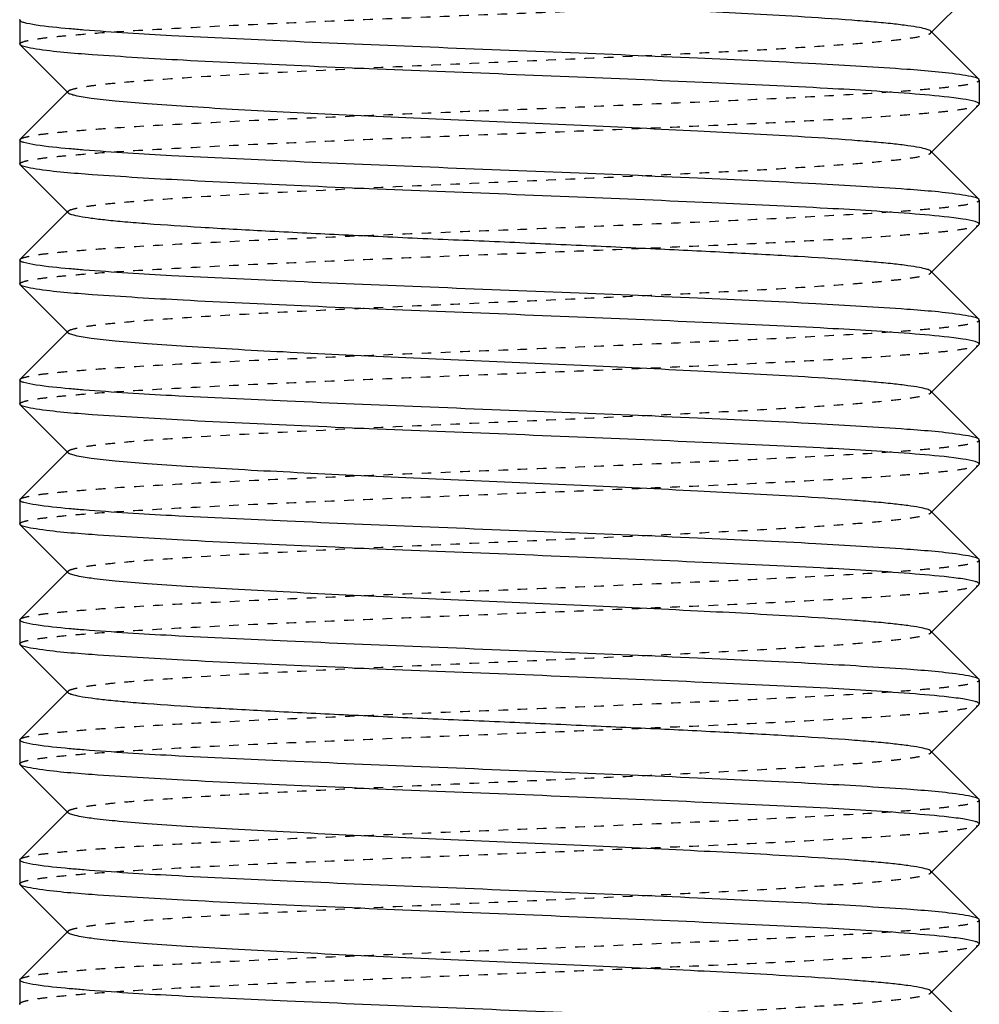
# Model space of a CAD drawing. Header units: millimetres. Extents: x -24622 to 2314, y -1603 to 2287.
# Tile 132 of 236: x 46 to 56, y 841 to 851. Entities that reach past the tile are written whole.
import ezdxf

# ---------------------------------------------------------------- set-up
doc = ezdxf.new("R2010")
doc.units = ezdxf.units.MM
doc.linetypes.add('HIDDEN', pattern=[0.2, 0.1, -0.1])
doc.layers.add('02___PRT_ALL_AXES', color=7, linetype='Continuous')
doc.layers.add('DEFAULT_2', color=8, linetype='HIDDEN')

msp = doc.modelspace()

# ---------------------------------------------------------------- linework, layer by layer
at = {"color": 7, "linetype": 'Continuous'}
for p, q in [((56.02, 851.329), (55.519, 850.828)), ((46.024, 850.962), (46.024, 850.712)), ((55.519, 850.846), (56.02, 850.345)), ((46.028, 850.704), (46.024, 850.712)), ((46.528, 850.203), (46.028, 850.704)), ((56.024, 850.337), (56.02, 850.345)), ((56.024, 850.337), (56.024, 850.087)), ((46.028, 849.72), (46.528, 850.221)), ((56.02, 850.079), (55.519, 849.578)), ((46.024, 849.712), (46.024, 849.462)), ((55.519, 849.596), (56.02, 849.095)), ((46.028, 849.454), (46.024, 849.462)), ((46.528, 848.953), (46.028, 849.454)), ((56.024, 849.087), (56.02, 849.095)), ((56.024, 849.087), (56.024, 848.837)), ((46.028, 848.47), (46.528, 848.971)), ((56.02, 848.829), (55.519, 848.328)), ((46.024, 848.462), (46.024, 848.212)), ((55.519, 848.346), (56.02, 847.845)), ((46.028, 848.204), (46.024, 848.212)), ((46.528, 847.703), (46.028, 848.204)), ((56.024, 847.837), (56.02, 847.845)), ((56.024, 847.837), (56.024, 847.587)), ((46.028, 847.22), (46.528, 847.721)), ((56.02, 847.579), (55.519, 847.078)), ((46.024, 847.212), (46.024, 846.962)), ((55.519, 847.096), (56.02, 846.595)), ((46.028, 846.954), (46.024, 846.962)), ((46.528, 846.453), (46.028, 846.954)), ((56.024, 846.587), (56.02, 846.595)), ((56.024, 846.587), (56.024, 846.337)), ((46.028, 845.97), (46.528, 846.471)), ((56.02, 846.329), (55.519, 845.828)), ((46.024, 845.962), (46.024, 845.712)), ((55.519, 845.846), (56.02, 845.345)), ((46.028, 845.704), (46.024, 845.712)), ((46.528, 845.203), (46.028, 845.704)), ((56.024, 845.337), (56.02, 845.345)), ((56.024, 845.337), (56.024, 845.087)), ((46.028, 844.72), (46.528, 845.221)), ((56.02, 845.079), (55.519, 844.578)), ((46.024, 844.712), (46.024, 844.462)), ((55.519, 844.596), (56.02, 844.095)), ((46.028, 844.454), (46.024, 844.462)), ((46.528, 843.953), (46.028, 844.454)), ((56.024, 844.087), (56.02, 844.095)), ((56.024, 844.087), (56.024, 843.837)), ((46.028, 843.47), (46.528, 843.971)), ((56.02, 843.829), (55.519, 843.328)), ((46.024, 843.462), (46.024, 843.212)), ((55.519, 843.346), (56.02, 842.845)), ((46.028, 843.204), (46.024, 843.212)), ((46.528, 842.703), (46.028, 843.204)), ((56.024, 842.837), (56.02, 842.845)), ((56.024, 842.837), (56.024, 842.587)), ((46.028, 842.22), (46.528, 842.721)), ((56.02, 842.579), (55.519, 842.078)), ((46.024, 842.212), (46.024, 841.962)), ((55.519, 842.096), (56.02, 841.595)), ((46.028, 841.954), (46.024, 841.962)), ((46.528, 841.453), (46.028, 841.954)), ((56.024, 841.587), (56.02, 841.595)), ((56.024, 841.587), (56.024, 841.337)), ((46.028, 840.97), (46.528, 841.471)), ((56.02, 841.329), (55.519, 840.828)), ((46.024, 840.962), (46.024, 840.712)), ((55.519, 840.846), (56.02, 840.345)), ((46.028, 840.704), (46.024, 840.712))]:
    msp.add_line(p, q, dxfattribs=at)
for points, start_tangent, end_tangent in [([(55.519, 850.846), (55.48, 850.865), (55.4, 850.884), (55.28, 850.903), (55.122, 850.922), (54.926, 850.941), (54.695, 850.96), (54.135, 850.998), (53.09, 851.055), (51.877, 851.112), (50.595, 851.168), (49.348, 851.225), (48.769, 851.254), (48.237, 851.282), (47.761, 851.311), (47.353, 851.339), (47.019, 851.368), (46.767, 851.396), (46.603, 851.425), (46.554, 851.439), (46.528, 851.453)], (-0.708262, 0.70595), (-0.707572, 0.706641)), ([(46.194, 850.91), (46.067, 850.936), (46.035, 850.949), (46.024, 850.962)], (-0.988371, 0.152064), (0, 1)), ([(46.694, 850.858), (46.54, 850.871), (46.194, 850.91)], (-0.99685, 0.079313), (-0.988371, 0.152064)), ([(55.853, 850.389), (55.27, 850.448), (54.321, 850.506), (53.087, 850.565), (51.676, 850.623), (50.209, 850.682), (48.812, 850.741), (47.606, 850.799), (46.694, 850.858)], (-0.988371, 0.152064), (-0.99685, 0.079313)), ([(46.194, 850.66), (46.081, 850.682), (46.028, 850.704)], (-0.988371, 0.152064), (-0.709309, 0.704897)), ([(55.354, 850.191), (54.442, 850.25), (53.235, 850.308), (51.838, 850.367), (50.371, 850.426), (48.96, 850.484), (47.727, 850.543), (46.778, 850.601), (46.194, 850.66)], (-0.99685, 0.079313), (-0.988371, 0.152064)), ([(56.02, 850.345), (55.967, 850.367), (55.853, 850.389)], (-0.709308, 0.704898), (-0.988371, 0.152064)), ([(55.519, 849.596), (55.48, 849.615), (55.4, 849.634), (55.28, 849.653), (55.122, 849.672), (54.926, 849.691), (54.695, 849.71), (54.135, 849.748), (53.09, 849.805), (51.877, 849.862), (50.595, 849.918), (49.348, 849.975), (48.769, 850.004), (48.237, 850.032), (47.761, 850.061), (47.353, 850.089), (47.019, 850.118), (46.767, 850.146), (46.603, 850.175), (46.554, 850.189), (46.528, 850.203)], (-0.705586, 0.708625), (-0.705534, 0.708676)), ([(55.853, 850.139), (55.758, 850.152), (55.354, 850.191)], (-0.988371, 0.152064), (-0.99685, 0.079313)), ([(56.024, 850.087), (56.013, 850.1), (55.981, 850.113), (55.853, 850.139)], (0, 1), (-0.988371, 0.152064)), ([(46.194, 849.66), (46.067, 849.686), (46.035, 849.699), (46.024, 849.712)], (-0.988371, 0.152064), (0, 1)), ([(46.694, 849.608), (46.54, 849.621), (46.194, 849.66)], (-0.99685, 0.079313), (-0.988371, 0.152064)), ([(55.853, 849.139), (55.27, 849.198), (54.321, 849.256), (53.087, 849.315), (51.676, 849.373), (50.209, 849.432), (48.812, 849.491), (47.606, 849.549), (46.694, 849.608)], (-0.988371, 0.152064), (-0.99685, 0.079313)), ([(46.194, 849.41), (46.081, 849.432), (46.028, 849.454)], (-0.988371, 0.152064), (-0.709309, 0.704897)), ([(55.354, 848.941), (54.442, 849), (53.235, 849.058), (51.838, 849.117), (50.371, 849.176), (48.96, 849.234), (47.727, 849.293), (46.778, 849.351), (46.194, 849.41)], (-0.99685, 0.079313), (-0.988371, 0.152064)), ([(56.02, 849.095), (55.967, 849.117), (55.853, 849.139)], (-0.709308, 0.704898), (-0.988371, 0.152064)), ([(55.519, 848.346), (55.48, 848.365), (55.4, 848.384), (55.28, 848.403), (55.122, 848.422), (54.926, 848.441), (54.695, 848.46), (54.134, 848.498), (53.461, 848.536), (52.7, 848.574), (51.877, 848.612), (51.024, 848.65), (50.17, 848.687), (49.348, 848.725), (48.586, 848.763), (47.913, 848.801), (47.353, 848.839), (47.121, 848.858), (46.926, 848.877), (46.767, 848.896), (46.648, 848.915), (46.568, 848.934), (46.528, 848.953)], (-0.70985, 0.704353), (-0.707572, 0.706641)), ([(55.853, 848.889), (55.758, 848.902), (55.354, 848.941)], (-0.988371, 0.152064), (-0.99685, 0.079313)), ([(56.024, 848.837), (56.013, 848.85), (55.981, 848.863), (55.853, 848.889)], (0, 1), (-0.988371, 0.152064)), ([(46.194, 848.41), (46.067, 848.436), (46.035, 848.449), (46.024, 848.462)], (-0.988371, 0.152064), (0, 1)), ([(46.694, 848.358), (46.54, 848.371), (46.194, 848.41)], (-0.99685, 0.079313), (-0.988371, 0.152064)), ([(55.853, 847.889), (55.27, 847.948), (54.321, 848.006), (53.087, 848.065), (51.676, 848.123), (50.209, 848.182), (48.812, 848.241), (47.606, 848.299), (46.694, 848.358)], (-0.988371, 0.152064), (-0.99685, 0.079313)), ([(46.194, 848.16), (46.081, 848.182), (46.028, 848.204)], (-0.988371, 0.152064), (-0.709309, 0.704897)), ([(55.354, 847.691), (54.442, 847.75), (53.235, 847.808), (51.838, 847.867), (50.371, 847.926), (48.96, 847.984), (47.727, 848.043), (46.778, 848.101), (46.194, 848.16)], (-0.99685, 0.079313), (-0.988371, 0.152064)), ([(56.02, 847.845), (55.967, 847.867), (55.853, 847.889)], (-0.709308, 0.704898), (-0.988371, 0.152064)), ([(55.519, 847.096), (55.48, 847.115), (55.4, 847.134), (55.28, 847.153), (55.122, 847.172), (54.926, 847.191), (54.695, 847.21), (54.135, 847.248), (53.09, 847.305), (51.877, 847.362), (50.595, 847.418), (49.348, 847.475), (48.769, 847.504), (48.237, 847.532), (47.761, 847.561), (47.353, 847.589), (47.019, 847.618), (46.767, 847.646), (46.603, 847.675), (46.554, 847.689), (46.528, 847.703)], (-0.705586, 0.708625), (-0.705534, 0.708676)), ([(55.853, 847.639), (55.758, 847.652), (55.354, 847.691)], (-0.988371, 0.152064), (-0.99685, 0.079313)), ([(56.024, 847.587), (56.013, 847.6), (55.981, 847.613), (55.853, 847.639)], (0, 1), (-0.988371, 0.152064)), ([(46.194, 847.16), (46.067, 847.186), (46.035, 847.199), (46.024, 847.212)], (-0.988371, 0.152064), (0, 1)), ([(46.694, 847.108), (46.54, 847.121), (46.194, 847.16)], (-0.99685, 0.079313), (-0.988371, 0.152064)), ([(55.853, 846.639), (55.27, 846.698), (54.321, 846.756), (53.087, 846.815), (51.676, 846.873), (50.209, 846.932), (48.812, 846.991), (47.606, 847.049), (46.694, 847.108)], (-0.988371, 0.152064), (-0.99685, 0.079313)), ([(46.194, 846.91), (46.081, 846.932), (46.028, 846.954)], (-0.988371, 0.152064), (-0.709309, 0.704897)), ([(55.354, 846.441), (54.442, 846.5), (53.235, 846.558), (51.838, 846.617), (50.371, 846.676), (48.96, 846.734), (47.727, 846.793), (46.778, 846.851), (46.194, 846.91)], (-0.99685, 0.079313), (-0.988371, 0.152064)), ([(56.02, 846.595), (55.967, 846.617), (55.853, 846.639)], (-0.709308, 0.704898), (-0.988371, 0.152064)), ([(55.519, 845.846), (55.48, 845.865), (55.4, 845.884), (55.28, 845.903), (55.122, 845.922), (54.926, 845.941), (54.695, 845.96), (54.135, 845.998), (53.09, 846.055), (51.877, 846.112), (50.595, 846.168), (49.348, 846.225), (48.769, 846.254), (48.237, 846.282), (47.761, 846.311), (47.353, 846.339), (47.019, 846.368), (46.767, 846.396), (46.603, 846.425), (46.554, 846.439), (46.528, 846.453)], (-0.708262, 0.70595), (-0.707572, 0.706641)), ([(55.853, 846.389), (55.758, 846.402), (55.354, 846.441)], (-0.988371, 0.152064), (-0.99685, 0.079313)), ([(56.024, 846.337), (56.013, 846.35), (55.981, 846.363), (55.853, 846.389)], (0, 1), (-0.988371, 0.152064)), ([(46.194, 845.91), (46.067, 845.936), (46.035, 845.949), (46.024, 845.962)], (-0.988371, 0.152064), (0, 1)), ([(46.694, 845.858), (46.54, 845.871), (46.194, 845.91)], (-0.99685, 0.079313), (-0.988371, 0.152064)), ([(55.853, 845.389), (55.27, 845.448), (54.321, 845.506), (53.087, 845.565), (51.676, 845.623), (50.209, 845.682), (48.812, 845.741), (47.606, 845.799), (46.694, 845.858)], (-0.988371, 0.152064), (-0.99685, 0.079313)), ([(46.194, 845.66), (46.081, 845.682), (46.028, 845.704)], (-0.988371, 0.152064), (-0.709309, 0.704897)), ([(55.354, 845.191), (54.442, 845.25), (53.235, 845.308), (51.838, 845.367), (50.371, 845.426), (48.96, 845.484), (47.727, 845.543), (46.778, 845.601), (46.194, 845.66)], (-0.99685, 0.079313), (-0.988371, 0.152064)), ([(56.02, 845.345), (55.967, 845.367), (55.853, 845.389)], (-0.709308, 0.704898), (-0.988371, 0.152064)), ([(55.519, 844.596), (55.48, 844.615), (55.4, 844.634), (55.28, 844.653), (55.122, 844.672), (54.926, 844.691), (54.695, 844.71), (54.135, 844.748), (53.09, 844.805), (51.877, 844.862), (50.595, 844.918), (49.348, 844.975), (48.769, 845.004), (48.237, 845.032), (47.761, 845.061), (47.353, 845.089), (47.019, 845.118), (46.767, 845.146), (46.603, 845.175), (46.554, 845.189), (46.528, 845.203)], (-0.705586, 0.708625), (-0.705534, 0.708676)), ([(55.853, 845.139), (55.758, 845.152), (55.354, 845.191)], (-0.988371, 0.152064), (-0.99685, 0.079313)), ([(56.024, 845.087), (56.013, 845.1), (55.981, 845.113), (55.853, 845.139)], (0, 1), (-0.988371, 0.152064)), ([(46.194, 844.66), (46.067, 844.686), (46.035, 844.699), (46.024, 844.712)], (-0.988371, 0.152064), (0, 1)), ([(46.694, 844.608), (46.54, 844.621), (46.194, 844.66)], (-0.99685, 0.079313), (-0.988371, 0.152064)), ([(55.853, 844.139), (55.27, 844.198), (54.321, 844.256), (53.087, 844.315), (51.676, 844.373), (50.209, 844.432), (48.812, 844.491), (47.606, 844.549), (46.694, 844.608)], (-0.988371, 0.152064), (-0.99685, 0.079313)), ([(46.194, 844.41), (46.081, 844.432), (46.028, 844.454)], (-0.988371, 0.152064), (-0.709309, 0.704897)), ([(55.354, 843.941), (54.442, 844), (53.235, 844.058), (51.838, 844.117), (50.371, 844.176), (48.96, 844.234), (47.727, 844.293), (46.778, 844.351), (46.194, 844.41)], (-0.99685, 0.079313), (-0.988371, 0.152064)), ([(56.02, 844.095), (55.967, 844.117), (55.853, 844.139)], (-0.709308, 0.704898), (-0.988371, 0.152064)), ([(55.519, 843.346), (55.48, 843.365), (55.4, 843.384), (55.28, 843.403), (55.122, 843.422), (54.926, 843.441), (54.695, 843.46), (54.134, 843.498), (53.461, 843.536), (52.7, 843.574), (51.877, 843.612), (51.024, 843.65), (50.17, 843.687), (49.348, 843.725), (48.586, 843.763), (47.913, 843.801), (47.353, 843.839), (47.121, 843.858), (46.926, 843.877), (46.767, 843.896), (46.648, 843.915), (46.568, 843.934), (46.528, 843.953)], (-0.70985, 0.704353), (-0.707572, 0.706641)), ([(55.853, 843.889), (55.758, 843.902), (55.354, 843.941)], (-0.988371, 0.152064), (-0.99685, 0.079313)), ([(56.024, 843.837), (56.013, 843.85), (55.981, 843.863), (55.853, 843.889)], (0, 1), (-0.988371, 0.152064)), ([(46.194, 843.41), (46.067, 843.436), (46.035, 843.449), (46.024, 843.462)], (-0.988371, 0.152064), (0, 1)), ([(46.694, 843.358), (46.54, 843.371), (46.194, 843.41)], (-0.99685, 0.079313), (-0.988371, 0.152064)), ([(55.853, 842.889), (55.27, 842.948), (54.321, 843.006), (53.087, 843.065), (51.676, 843.123), (50.209, 843.182), (48.812, 843.241), (47.606, 843.299), (46.694, 843.358)], (-0.988371, 0.152064), (-0.99685, 0.079313)), ([(46.194, 843.16), (46.081, 843.182), (46.028, 843.204)], (-0.988371, 0.152064), (-0.709309, 0.704897)), ([(55.354, 842.691), (54.442, 842.75), (53.235, 842.808), (51.838, 842.867), (50.371, 842.926), (48.96, 842.984), (47.727, 843.043), (46.778, 843.101), (46.194, 843.16)], (-0.99685, 0.079313), (-0.988371, 0.152064)), ([(56.02, 842.845), (55.967, 842.867), (55.853, 842.889)], (-0.709308, 0.704898), (-0.988371, 0.152064)), ([(55.519, 842.096), (55.48, 842.115), (55.4, 842.134), (55.28, 842.153), (55.122, 842.172), (54.926, 842.191), (54.695, 842.21), (54.135, 842.248), (53.09, 842.305), (51.877, 842.362), (50.595, 842.418), (49.348, 842.475), (48.769, 842.504), (48.237, 842.532), (47.761, 842.561), (47.353, 842.589), (47.019, 842.618), (46.767, 842.646), (46.603, 842.675), (46.554, 842.689), (46.528, 842.703)], (-0.705586, 0.708625), (-0.705534, 0.708676)), ([(55.853, 842.639), (55.758, 842.652), (55.354, 842.691)], (-0.988371, 0.152064), (-0.99685, 0.079313)), ([(56.024, 842.587), (56.013, 842.6), (55.981, 842.613), (55.853, 842.639)], (0, 1), (-0.988371, 0.152064)), ([(46.194, 842.16), (46.067, 842.186), (46.035, 842.199), (46.024, 842.212)], (-0.988371, 0.152064), (0, 1)), ([(46.694, 842.108), (46.54, 842.121), (46.194, 842.16)], (-0.99685, 0.079313), (-0.988371, 0.152064)), ([(55.853, 841.639), (55.27, 841.698), (54.321, 841.756), (53.087, 841.815), (51.676, 841.873), (50.209, 841.932), (48.812, 841.991), (47.606, 842.049), (46.694, 842.108)], (-0.988371, 0.152064), (-0.99685, 0.079313)), ([(46.194, 841.91), (46.081, 841.932), (46.028, 841.954)], (-0.988371, 0.152064), (-0.709309, 0.704897)), ([(55.354, 841.441), (54.442, 841.5), (53.235, 841.558), (51.838, 841.617), (50.371, 841.676), (48.96, 841.734), (47.727, 841.793), (46.778, 841.851), (46.194, 841.91)], (-0.99685, 0.079313), (-0.988371, 0.152064)), ([(56.02, 841.595), (55.967, 841.617), (55.853, 841.639)], (-0.709308, 0.704898), (-0.988371, 0.152064)), ([(55.519, 840.846), (55.48, 840.865), (55.4, 840.884), (55.28, 840.903), (55.122, 840.922), (54.926, 840.941), (54.695, 840.96), (54.135, 840.998), (53.09, 841.055), (51.877, 841.112), (50.595, 841.168), (49.348, 841.225), (48.769, 841.254), (48.237, 841.282), (47.761, 841.311), (47.353, 841.339), (47.019, 841.368), (46.767, 841.396), (46.603, 841.425), (46.554, 841.439), (46.528, 841.453)], (-0.708262, 0.70595), (-0.707572, 0.706641)), ([(55.853, 841.389), (55.758, 841.402), (55.354, 841.441)], (-0.988371, 0.152064), (-0.99685, 0.079313)), ([(56.024, 841.337), (56.013, 841.35), (55.981, 841.363), (55.853, 841.389)], (0, 1), (-0.988371, 0.152064)), ([(46.194, 840.91), (46.067, 840.936), (46.035, 840.949), (46.024, 840.962)], (-0.988371, 0.152064), (0, 1)), ([(46.694, 840.858), (46.54, 840.871), (46.194, 840.91)], (-0.99685, 0.079313), (-0.988371, 0.152064)), ([(55.853, 840.389), (55.27, 840.448), (54.321, 840.506), (53.087, 840.565), (51.676, 840.623), (50.209, 840.682), (48.812, 840.741), (47.606, 840.799), (46.694, 840.858)], (-0.988371, 0.152064), (-0.99685, 0.079313))]:
    msp.add_spline(points, degree=3, dxfattribs=dict(at, start_tangent=start_tangent, end_tangent=end_tangent))
at = {"layer": '02___PRT_ALL_AXES', "color": 7, "linetype": 'Continuous'}
for p, q in [((46.024, 850.962), (46.024, 850.712)), ((56.024, 850.337), (56.024, 850.087)), ((46.024, 849.712), (46.024, 849.462)), ((56.024, 849.087), (56.024, 848.837)), ((46.024, 848.462), (46.024, 848.212)), ((56.024, 847.837), (56.024, 847.587)), ((46.024, 847.212), (46.024, 846.962)), ((56.024, 846.587), (56.024, 846.337)), ((46.024, 845.962), (46.024, 845.712)), ((56.024, 845.337), (56.024, 845.087)), ((46.024, 844.712), (46.024, 844.462)), ((56.024, 844.087), (56.024, 843.837)), ((46.024, 843.462), (46.024, 843.212)), ((46.024, 842.212), (46.024, 841.962)), ((56.024, 841.587), (56.024, 841.337)), ((46.024, 840.962), (46.024, 840.712))]:
    msp.add_line(p, q, dxfattribs=at)
at = {"layer": 'DEFAULT_2', "color": 8, "linetype": 'HIDDEN'}
for p, q in [((46.024, 850.962), (46.028, 850.97)), ((46.528, 850.203), (46.528, 850.221)), ((56.02, 850.079), (56.024, 850.087)), ((46.024, 849.712), (46.028, 849.72)), ((55.519, 849.578), (55.519, 849.596)), ((46.528, 848.953), (46.528, 848.971)), ((56.02, 848.829), (56.024, 848.837)), ((46.024, 848.462), (46.028, 848.47)), ((55.524, 848.337), (55.519, 848.346)), ((55.519, 848.328), (55.524, 848.337)), ((46.528, 847.703), (46.528, 847.721)), ((56.02, 847.579), (56.024, 847.587)), ((46.024, 847.212), (46.028, 847.22)), ((55.519, 847.078), (55.519, 847.096)), ((46.528, 846.453), (46.528, 846.471)), ((56.02, 846.329), (56.024, 846.337)), ((46.024, 845.962), (46.028, 845.97)), ((46.528, 845.203), (46.528, 845.221)), ((56.02, 845.079), (56.024, 845.087)), ((46.024, 844.712), (46.028, 844.72)), ((55.519, 844.578), (55.519, 844.596)), ((46.528, 843.953), (46.528, 843.971)), ((56.02, 843.829), (56.024, 843.837)), ((46.024, 843.462), (46.028, 843.47)), ((55.524, 843.337), (55.519, 843.346)), ((55.519, 843.328), (55.524, 843.337)), ((46.528, 842.703), (46.528, 842.721)), ((56.02, 842.579), (56.024, 842.587)), ((46.024, 842.212), (46.028, 842.22)), ((55.519, 842.078), (55.519, 842.096)), ((46.528, 841.453), (46.528, 841.471)), ((56.02, 841.329), (56.024, 841.337)), ((46.024, 840.962), (46.028, 840.97))]:
    msp.add_line(p, q, dxfattribs=at)
for points, start_tangent, end_tangent in [([(46.024, 850.712), (46.047, 850.731), (46.118, 850.751), (46.234, 850.77), (46.395, 850.789), (46.6, 850.808), (46.846, 850.828), (47.453, 850.866), (48.194, 850.905), (49.042, 850.943), (49.963, 850.982), (50.924, 851.021), (51.889, 851.059), (52.822, 851.098), (53.687, 851.136), (54.452, 851.175), (55.089, 851.213), (55.352, 851.233), (55.574, 851.252), (55.753, 851.271), (55.888, 851.291), (55.977, 851.31), (56.02, 851.329)], (0, 1), (0.709309, 0.704897)), ([(46.528, 850.221), (46.568, 850.24), (46.648, 850.259), (46.767, 850.278), (46.926, 850.297), (47.121, 850.316), (47.353, 850.335), (47.913, 850.373), (48.958, 850.43), (50.17, 850.487), (51.453, 850.543), (52.7, 850.6), (53.278, 850.629), (53.811, 850.657), (54.286, 850.686), (54.695, 850.714), (55.029, 850.743), (55.28, 850.771), (55.445, 850.8), (55.494, 850.814), (55.519, 850.828)], (0.707569, 0.706644), (0.708265, 0.705946)), ([(55.519, 850.828), (55.519, 850.846)], (0.708265, 0.705946), (-0.708262, 0.70595)), ([(46.028, 849.72), (46.071, 849.739), (46.16, 849.759), (46.295, 849.778), (46.474, 849.797), (46.696, 849.816), (46.959, 849.836), (47.596, 849.874), (48.361, 849.913), (49.226, 849.951), (50.159, 849.99), (51.123, 850.028), (52.085, 850.067), (53.006, 850.106), (53.853, 850.144), (54.594, 850.183), (55.202, 850.221), (55.448, 850.241), (55.653, 850.26), (55.814, 850.279), (55.93, 850.298), (56, 850.318), (56.024, 850.337)], (0.709308, 0.704898), (0, 1)), ([(46.024, 849.462), (46.047, 849.481), (46.118, 849.501), (46.234, 849.52), (46.395, 849.539), (46.6, 849.558), (46.846, 849.578), (47.453, 849.616), (48.194, 849.655), (49.042, 849.693), (49.963, 849.732), (50.924, 849.771), (51.889, 849.809), (52.822, 849.848), (53.687, 849.886), (54.452, 849.925), (55.089, 849.963), (55.352, 849.983), (55.574, 850.002), (55.753, 850.021), (55.888, 850.041), (55.977, 850.06), (56.02, 850.079)], (0, 1), (0.709309, 0.704897)), ([(46.528, 848.971), (46.568, 848.99), (46.648, 849.009), (46.767, 849.028), (46.926, 849.047), (47.122, 849.066), (47.353, 849.085), (47.913, 849.123), (48.958, 849.18), (50.17, 849.237), (51.453, 849.293), (52.7, 849.35), (53.278, 849.379), (53.811, 849.407), (54.286, 849.436), (54.695, 849.464), (55.029, 849.493), (55.28, 849.521), (55.445, 849.55), (55.494, 849.564), (55.519, 849.578)], (0.705531, 0.708679), (0.705589, 0.708621)), ([(46.028, 848.47), (46.071, 848.489), (46.16, 848.509), (46.295, 848.528), (46.474, 848.547), (46.696, 848.566), (46.959, 848.586), (47.596, 848.624), (48.361, 848.663), (49.226, 848.701), (50.159, 848.74), (51.123, 848.778), (52.085, 848.817), (53.006, 848.856), (53.853, 848.894), (54.594, 848.933), (55.202, 848.971), (55.448, 848.991), (55.653, 849.01), (55.814, 849.029), (55.93, 849.048), (56, 849.068), (56.024, 849.087)], (0.709308, 0.704898), (0, 1)), ([(46.024, 848.212), (46.047, 848.231), (46.118, 848.251), (46.234, 848.27), (46.395, 848.289), (46.6, 848.308), (46.846, 848.328), (47.453, 848.366), (48.194, 848.405), (49.042, 848.443), (49.963, 848.482), (50.924, 848.521), (51.889, 848.559), (52.822, 848.598), (53.687, 848.636), (54.452, 848.675), (55.089, 848.713), (55.352, 848.733), (55.574, 848.752), (55.753, 848.771), (55.888, 848.791), (55.977, 848.81), (56.02, 848.829)], (0, 1), (0.709309, 0.704897)), ([(46.528, 847.721), (46.568, 847.74), (46.648, 847.759), (46.767, 847.778), (46.926, 847.797), (47.121, 847.816), (47.353, 847.835), (47.913, 847.873), (48.586, 847.911), (49.348, 847.949), (50.17, 847.987), (51.024, 848.024), (51.877, 848.062), (52.7, 848.1), (53.461, 848.138), (54.134, 848.176), (54.695, 848.214), (54.926, 848.233), (55.122, 848.252), (55.28, 848.271), (55.4, 848.29), (55.48, 848.309), (55.519, 848.328)], (0.707569, 0.706644), (0.709853, 0.70435)), ([(46.028, 847.22), (46.071, 847.239), (46.16, 847.259), (46.295, 847.278), (46.474, 847.297), (46.696, 847.316), (46.959, 847.336), (47.596, 847.374), (48.361, 847.413), (49.226, 847.451), (50.159, 847.49), (51.123, 847.528), (52.085, 847.567), (53.006, 847.606), (53.853, 847.644), (54.594, 847.683), (55.202, 847.721), (55.448, 847.741), (55.653, 847.76), (55.814, 847.779), (55.93, 847.798), (56, 847.818), (56.024, 847.837)], (0.709308, 0.704898), (0, 1)), ([(46.024, 846.962), (46.047, 846.981), (46.118, 847.001), (46.234, 847.02), (46.395, 847.039), (46.6, 847.058), (46.846, 847.078), (47.453, 847.116), (48.194, 847.155), (49.042, 847.193), (49.963, 847.232), (50.924, 847.271), (51.889, 847.309), (52.822, 847.348), (53.687, 847.386), (54.452, 847.425), (55.089, 847.463), (55.352, 847.483), (55.574, 847.502), (55.753, 847.521), (55.888, 847.541), (55.977, 847.56), (56.02, 847.579)], (0, 1), (0.709309, 0.704897)), ([(46.528, 846.471), (46.568, 846.49), (46.648, 846.509), (46.767, 846.528), (46.926, 846.547), (47.122, 846.566), (47.353, 846.585), (47.913, 846.623), (48.958, 846.68), (50.17, 846.737), (51.453, 846.793), (52.7, 846.85), (53.278, 846.879), (53.811, 846.907), (54.286, 846.936), (54.695, 846.964), (55.029, 846.993), (55.28, 847.021), (55.445, 847.05), (55.494, 847.064), (55.519, 847.078)], (0.705531, 0.708679), (0.705589, 0.708621)), ([(46.028, 845.97), (46.071, 845.989), (46.16, 846.009), (46.295, 846.028), (46.474, 846.047), (46.696, 846.066), (46.959, 846.086), (47.596, 846.124), (48.361, 846.163), (49.226, 846.201), (50.159, 846.24), (51.123, 846.278), (52.085, 846.317), (53.006, 846.356), (53.853, 846.394), (54.594, 846.433), (55.202, 846.471), (55.448, 846.491), (55.653, 846.51), (55.814, 846.529), (55.93, 846.548), (56, 846.568), (56.024, 846.587)], (0.709308, 0.704898), (0, 1)), ([(46.024, 845.712), (46.047, 845.731), (46.118, 845.751), (46.234, 845.77), (46.395, 845.789), (46.6, 845.808), (46.846, 845.828), (47.453, 845.866), (48.194, 845.905), (49.042, 845.943), (49.963, 845.982), (50.924, 846.021), (51.889, 846.059), (52.822, 846.098), (53.687, 846.136), (54.452, 846.175), (55.089, 846.213), (55.352, 846.233), (55.574, 846.252), (55.753, 846.271), (55.888, 846.291), (55.977, 846.31), (56.02, 846.329)], (0, 1), (0.709309, 0.704897)), ([(46.528, 845.221), (46.568, 845.24), (46.648, 845.259), (46.767, 845.278), (46.926, 845.297), (47.121, 845.316), (47.353, 845.335), (47.913, 845.373), (48.958, 845.43), (50.17, 845.487), (51.453, 845.543), (52.7, 845.6), (53.278, 845.629), (53.811, 845.657), (54.286, 845.686), (54.695, 845.714), (55.029, 845.743), (55.28, 845.771), (55.445, 845.8), (55.494, 845.814), (55.519, 845.828)], (0.707569, 0.706644), (0.708265, 0.705946)), ([(55.519, 845.828), (55.519, 845.846)], (0.708265, 0.705946), (-0.708262, 0.70595)), ([(46.028, 844.72), (46.071, 844.739), (46.16, 844.759), (46.295, 844.778), (46.474, 844.797), (46.696, 844.816), (46.959, 844.836), (47.596, 844.874), (48.361, 844.913), (49.226, 844.951), (50.159, 844.99), (51.123, 845.028), (52.085, 845.067), (53.006, 845.106), (53.853, 845.144), (54.594, 845.183), (55.202, 845.221), (55.448, 845.241), (55.653, 845.26), (55.814, 845.279), (55.93, 845.298), (56, 845.318), (56.024, 845.337)], (0.709308, 0.704898), (0, 1)), ([(46.024, 844.462), (46.047, 844.481), (46.118, 844.501), (46.234, 844.52), (46.395, 844.539), (46.6, 844.558), (46.846, 844.578), (47.453, 844.616), (48.194, 844.655), (49.042, 844.693), (49.963, 844.732), (50.924, 844.771), (51.889, 844.809), (52.822, 844.848), (53.687, 844.886), (54.452, 844.925), (55.089, 844.963), (55.352, 844.983), (55.574, 845.002), (55.753, 845.021), (55.888, 845.041), (55.977, 845.06), (56.02, 845.079)], (0, 1), (0.709309, 0.704897)), ([(46.528, 843.971), (46.568, 843.99), (46.648, 844.009), (46.767, 844.028), (46.926, 844.047), (47.122, 844.066), (47.353, 844.085), (47.913, 844.123), (48.958, 844.18), (50.17, 844.237), (51.453, 844.293), (52.7, 844.35), (53.278, 844.379), (53.811, 844.407), (54.286, 844.436), (54.695, 844.464), (55.029, 844.493), (55.28, 844.521), (55.445, 844.55), (55.494, 844.564), (55.519, 844.578)], (0.705531, 0.708679), (0.705589, 0.708621)), ([(46.028, 843.47), (46.071, 843.489), (46.16, 843.509), (46.295, 843.528), (46.474, 843.547), (46.696, 843.566), (46.959, 843.586), (47.596, 843.624), (48.361, 843.663), (49.226, 843.701), (50.159, 843.74), (51.123, 843.778), (52.085, 843.817), (53.006, 843.856), (53.853, 843.894), (54.594, 843.933), (55.202, 843.971), (55.448, 843.991), (55.653, 844.01), (55.814, 844.029), (55.93, 844.048), (56, 844.068), (56.024, 844.087)], (0.709308, 0.704898), (0, 1)), ([(46.024, 843.212), (46.047, 843.231), (46.118, 843.251), (46.234, 843.27), (46.395, 843.289), (46.6, 843.308), (46.846, 843.328), (47.453, 843.366), (48.194, 843.405), (49.042, 843.443), (49.963, 843.482), (50.924, 843.521), (51.889, 843.559), (52.822, 843.598), (53.687, 843.636), (54.452, 843.675), (55.089, 843.713), (55.352, 843.733), (55.574, 843.752), (55.753, 843.771), (55.888, 843.791), (55.977, 843.81), (56.02, 843.829)], (0, 1), (0.709309, 0.704897)), ([(46.528, 842.721), (46.568, 842.74), (46.648, 842.759), (46.767, 842.778), (46.926, 842.797), (47.121, 842.816), (47.353, 842.835), (47.913, 842.873), (48.586, 842.911), (49.348, 842.949), (50.17, 842.987), (51.024, 843.024), (51.877, 843.062), (52.7, 843.1), (53.461, 843.138), (54.134, 843.176), (54.695, 843.214), (54.926, 843.233), (55.122, 843.252), (55.28, 843.271), (55.4, 843.29), (55.48, 843.309), (55.519, 843.328)], (0.707569, 0.706644), (0.709853, 0.70435)), ([(46.028, 842.22), (46.071, 842.239), (46.16, 842.259), (46.295, 842.278), (46.474, 842.297), (46.696, 842.316), (46.959, 842.336), (47.596, 842.374), (48.361, 842.413), (49.226, 842.451), (50.159, 842.49), (51.123, 842.528), (52.085, 842.567), (53.006, 842.606), (53.853, 842.644), (54.594, 842.683), (55.202, 842.721), (55.448, 842.741), (55.653, 842.76), (55.814, 842.779), (55.93, 842.798), (56, 842.818), (56.024, 842.837)], (0.709308, 0.704898), (0, 1)), ([(46.024, 841.962), (46.047, 841.981), (46.118, 842.001), (46.234, 842.02), (46.395, 842.039), (46.6, 842.058), (46.846, 842.078), (47.453, 842.116), (48.194, 842.155), (49.042, 842.193), (49.963, 842.232), (50.924, 842.271), (51.889, 842.309), (52.822, 842.348), (53.687, 842.386), (54.452, 842.425), (55.089, 842.463), (55.352, 842.483), (55.574, 842.502), (55.753, 842.521), (55.888, 842.541), (55.977, 842.56), (56.02, 842.579)], (0, 1), (0.709309, 0.704897)), ([(46.528, 841.471), (46.568, 841.49), (46.648, 841.509), (46.767, 841.528), (46.926, 841.547), (47.122, 841.566), (47.353, 841.585), (47.913, 841.623), (48.958, 841.68), (50.17, 841.737), (51.453, 841.793), (52.7, 841.85), (53.278, 841.879), (53.811, 841.907), (54.286, 841.936), (54.695, 841.964), (55.029, 841.993), (55.28, 842.021), (55.445, 842.05), (55.494, 842.064), (55.519, 842.078)], (0.705531, 0.708679), (0.705589, 0.708621)), ([(46.028, 840.97), (46.071, 840.989), (46.16, 841.009), (46.295, 841.028), (46.474, 841.047), (46.696, 841.066), (46.959, 841.086), (47.596, 841.124), (48.361, 841.163), (49.226, 841.201), (50.159, 841.24), (51.123, 841.278), (52.085, 841.317), (53.006, 841.356), (53.853, 841.394), (54.594, 841.433), (55.202, 841.471), (55.448, 841.491), (55.653, 841.51), (55.814, 841.529), (55.93, 841.548), (56, 841.568), (56.024, 841.587)], (0.709308, 0.704898), (0, 1)), ([(46.024, 840.712), (46.047, 840.731), (46.118, 840.751), (46.234, 840.77), (46.395, 840.789), (46.6, 840.808), (46.846, 840.828), (47.453, 840.866), (48.194, 840.905), (49.042, 840.943), (49.963, 840.982), (50.924, 841.021), (51.889, 841.059), (52.822, 841.098), (53.687, 841.136), (54.452, 841.175), (55.089, 841.213), (55.352, 841.233), (55.574, 841.252), (55.753, 841.271), (55.888, 841.291), (55.977, 841.31), (56.02, 841.329)], (0, 1), (0.709309, 0.704897)), ([(55.519, 840.828), (55.519, 840.846)], (0.708265, 0.705946), (-0.708262, 0.70595)), ([(46.528, 840.221), (46.568, 840.24), (46.648, 840.259), (46.767, 840.278), (46.926, 840.297), (47.121, 840.316), (47.353, 840.335), (47.913, 840.373), (48.958, 840.43), (50.17, 840.487), (51.453, 840.543), (52.7, 840.6), (53.278, 840.629), (53.811, 840.657), (54.286, 840.686), (54.695, 840.714), (55.029, 840.743), (55.28, 840.771), (55.445, 840.8), (55.494, 840.814), (55.519, 840.828)], (0.707569, 0.706644), (0.708265, 0.705946))]:
    msp.add_spline(points, degree=3, dxfattribs=dict(at, start_tangent=start_tangent, end_tangent=end_tangent))

doc.saveas('drawing.dxf')
